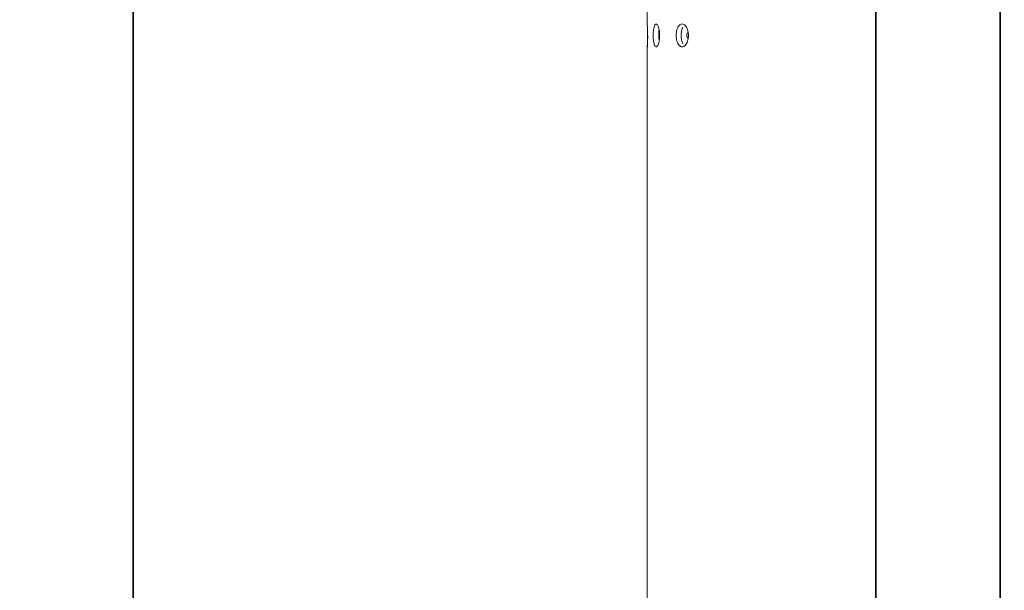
# Model space of a CAD drawing. Header units: millimetres. Extents: x 4 to 1188, y 1 to 840.
# Tile 64 of 256: x 364 to 410, y 369 to 396. Entities that reach past the tile are written whole.
import ezdxf

# ---------------------------------------------------------------- set-up
doc = ezdxf.new("R2010")
doc.units = ezdxf.units.MM
doc.layers.add('1', color=7, linetype='Continuous')
doc.styles.add('Arial Unicode MS', font='Arial Unicode MS')
doc.dimstyles.get("Standard").update_dxf_attribs({"dimtxt": 0.18, "dimasz": 0.18, "dimexe": 0.18, "dimexo": 0.0625, "dimgap": 0.09, "dimtad": 0, "dimtih": 1, "dimtoh": 1, "dimdec": 4, "dimzin": 0, "dimdsep": 46, "dimtxsty": 'Standard', "dimcen": 0.09, "dimadec": 0, "dimazin": 0, "dimtfac": 1, "dimtdec": 4, "dimtofl": 0, "dimtmove": 0, "dimatfit": 3, "dimfxl": 0, "dimtolj": 1, "dimtzin": 0, "dimarcsym": 0})

# ---------------------------------------------------------------- blocks, each defined once
blk = doc.blocks.new('_U50')
at = {"layer": '1', "color": 18, "lineweight": 35}
for p, q in [((487.355, 533.086), (367.309, 533.086)), ((369.309, 533.086), (369.309, 291.229)), ((402.98, 291.229), (367.309, 291.229))]:
    blk.add_line(p, q, dxfattribs=at)
at = {"layer": '1', "color": 18, "lineweight": 70}
for points in [[(369.309, 533.086), (370.085, 529.586), (368.533, 529.586)], [(369.309, 291.229), (368.533, 294.729), (370.085, 294.729)]]:
    blk.add_solid(points, dxfattribs=at)
at = {"layer": '1', "color": 18, "linetype": 'Continuous', "lineweight": 13, "insert": (368.067, 405.823), "char_height": 3, "attachment_point": 7, "rotation": 90, "line_spacing_factor": 1.047437, "style": 'Arial Unicode MS'}
blk.add_mtext('\\fArial Unicode MS|b0|i0;\\W1.0000;{\\H1.21x;(}1814{\\H1.21x;)}', dxfattribs=at)

msp = doc.modelspace()

# ---------------------------------------------------------------- linework, layer by layer
at = {"layer": '1', "color": 154, "linetype": 'Continuous', "lineweight": 35}
for p, q in [((403.9763, 422.7686), (403.9763, 292.0753)), ((409.7763, 294.862), (409.7763, 422.7686))]:
    msp.add_line(p, q, dxfattribs=at)
at = {"layer": '1', "color": 154, "linetype": 'Continuous', "lineweight": 13}
for p, q in [((393.3096, 397.542), (393.3096, 395.6753)), ((393.3163, 395.6753), (393.3168, 395.6657)), ((393.3096, 394.6087), (393.3096, 292.0753))]:
    msp.add_line(p, q, dxfattribs=at)
for points, knots in [([(393.3234, 395.142), (393.3234, 395.1895), (393.3228, 395.2829), (393.3201, 395.4142), (393.3164, 395.5244), (393.3129, 395.6114), (393.3102, 395.6647), (393.3094, 395.6794), (393.31, 395.6691), (393.3115, 395.6389), (393.3137, 395.5892), (393.3164, 395.5235), (393.3192, 395.4421), (393.3215, 395.3487), (393.323, 395.2477), (393.3236, 395.1419), (393.3229, 395.0193), (393.3205, 394.8845), (393.3168, 394.7716), (393.3137, 394.6934), (393.3115, 394.6439), (393.31, 394.6146), (393.3096, 394.6086), (393.3096, 394.6086)], [0, 0, 0, 0, 0.0561219, 0.110287, 0.1666692, 0.2226507, 0.2768963, 0.3333249, 0.3752711, 0.4164167, 0.4583586, 0.5003652, 0.5414809, 0.5833856, 0.6253076, 0.6664025, 0.7084194, 0.7706092, 0.8331876, 0.8755508, 0.9163798, 0.9573234, 1, 1, 1, 1]), ([(393.5876, 395.142), (393.5876, 395.1895), (393.5901, 395.2829), (393.6029, 395.4142), (393.624, 395.5244), (393.6516, 395.6113), (393.6855, 395.6647), (393.7236, 395.6806), (393.7636, 395.6649), (393.8026, 395.6114), (393.837, 395.5244), (393.8653, 395.4142), (393.8833, 395.2829), (393.8887, 395.142), (393.8833, 395.001), (393.8653, 394.8697), (393.837, 394.7596), (393.8026, 394.6725), (393.7636, 394.6192), (393.7237, 394.6033), (393.6855, 394.6191), (393.6516, 394.6726), (393.624, 394.7597), (393.6028, 394.8698), (393.59, 395.0011), (393.5876, 395.0945), (393.5876, 395.142)], [0, 0, 0, 0, 0.0420892, 0.082711, 0.1249954, 0.1669805, 0.2076666, 0.249993, 0.2922277, 0.3329137, 0.3749923, 0.4172713, 0.4578933, 0.5000047, 0.5420218, 0.5826436, 0.6250215, 0.6670053, 0.7076914, 0.7500175, 0.7922515, 0.8329373, 0.8750172, 0.9173768, 0.9579835, 1, 1, 1, 1]), ([(393.8473, 395.142), (393.8473, 395.2161), (393.8503, 395.2847), (393.8579, 395.365), (393.8598, 395.3818), (393.8619, 395.3982)], [0, 0, 0, 0, 0.7858546, 0.7858546, 1, 1, 1, 1]), ([(394.6589, 395.142), (394.659, 395.1895), (394.6643, 395.2829), (394.6916, 395.4142), (394.736, 395.5244), (394.7925, 395.6113), (394.8604, 395.6647), (394.9346, 395.6806), (395.0105, 395.6649), (395.0828, 395.6114), (395.1454, 395.5244), (395.1961, 395.4142), (395.2279, 395.2829), (395.2374, 395.142), (395.228, 395.001), (395.1961, 394.8697), (395.1454, 394.7596), (395.0828, 394.6725), (395.0105, 394.6192), (394.9346, 394.6033), (394.8604, 394.6191), (394.7925, 394.6726), (394.7359, 394.7597), (394.6914, 394.8698), (394.6642, 395.0011), (394.6589, 395.0945), (394.6589, 395.142)], [0, 0, 0, 0, 0.0420892, 0.082711, 0.1249954, 0.1669805, 0.2076666, 0.249993, 0.2922277, 0.3329137, 0.3749923, 0.4172713, 0.4578933, 0.5000047, 0.5420218, 0.5826436, 0.6250215, 0.6670053, 0.7076914, 0.7500175, 0.7922515, 0.8329373, 0.8750172, 0.9173768, 0.9579835, 1, 1, 1, 1]), ([(394.8919, 395.142), (394.8919, 395.2161), (394.8983, 395.2847), (394.9175, 395.3794), (394.9255, 395.4096), (394.9399, 395.4528), (394.9452, 395.4669), (394.9565, 395.4943), (394.9627, 395.5078), (394.9691, 395.5207)], [0, 0, 0, 0, 0.5, 0.5, 0.75, 0.75, 0.875, 0.875, 1, 1, 1, 1]), ([(395.2289, 395.2752), (395.2288, 395.2752), (395.2288, 395.2752), (395.2085, 395.2752), (395.1913, 395.262), (395.1634, 395.2102), (395.1565, 395.1786), (395.1564, 395.142)], [0, 0, 0, 0, 0.000999, 0.000999, 0.5004995, 0.5004995, 1, 1, 1, 1]), ([(393.3301, 395.1396), (393.3301, 395.1052), (393.3296, 395.0184), (393.3272, 394.8845), (393.3235, 394.7716), (393.3204, 394.6934), (393.3182, 394.6439), (393.3166, 394.6146), (393.3163, 394.6086), (393.3163, 394.6086)], [0, 0, 0, 0, 0.1227175, 0.309829, 0.4981093, 0.625568, 0.748411, 0.8715983, 1, 1, 1, 1]), ([(394.9757, 394.7503), (394.9735, 394.7545), (394.9713, 394.7589), (394.9429, 394.8156), (394.9237, 394.8732), (394.8981, 394.9994), (394.8918, 395.0678), (394.8919, 395.142)], [0, 0, 0, 0, 0.0409974, 0.0409974, 0.5204987, 0.5204987, 1, 1, 1, 1]), ([(395.1564, 395.142), (395.1564, 395.1236), (395.1581, 395.1067), (395.165, 395.0754), (395.1702, 395.0612), (395.1844, 395.0349), (395.1922, 395.0251), (395.2093, 395.012), (395.2185, 395.0087), (395.2286, 395.0087)], [0, 0, 0, 0, 0.2500156, 0.2500156, 0.5000313, 0.5000313, 0.7500469, 0.7500469, 1, 1, 1, 1])]:
    msp.add_open_spline(points, degree=3, knots=knots, dxfattribs=at)
msp.add_open_spline([(393.8536, 394.9669), (393.8493, 395.0214), (393.8473, 395.0796), (393.8473, 395.142)], degree=3, dxfattribs=at)

# ---------------------------------------------------------------- dimensions: what is measured, and where the dimension line sits
at = {"layer": '1', "color": 18, "linetype": 'Continuous', "lineweight": 13}
dim = msp.add_linear_dim(base=(369.3089, 533.0864), p1=(483.9709, 291.2286), p2=(488.6216, 533.0864), angle=270, dimstyle='Standard', override={"dimtxt": 3, "dimasz": 3.5, "dimexe": 2, "dimexo": 1, "dimgap": 1.5, "dimtad": 1, "dimtih": 0, "dimtoh": 0, "dimdec": 0, "dimlfac": 7.5, "dimzin": 8, "dimdsep": 44, "dimlunit": 2, "dimpost": '(<>)', "dimtxsty": 'Arial Unicode MS', "dimsah": 1, "dimse1": 0, "dimse2": 0, "dimsd1": 0, "dimsd2": 0, "dimclrd": 18, "dimclre": 18, "dimclrt": 18, "dimtm": -0.1, "dimtfac": 0.666667, "dimtdec": 2, "dimtofl": 1, "dimtmove": 0, "dimtzin": 8, "dimlwd": 35, "dimlwe": 35}, dxfattribs=at)
dim.commit()
dim.dimension.update_dxf_attribs({"geometry": '_U50', "text_midpoint": (369.3089, 412.1575), "dimtype": 160})

doc.saveas('drawing.dxf')
